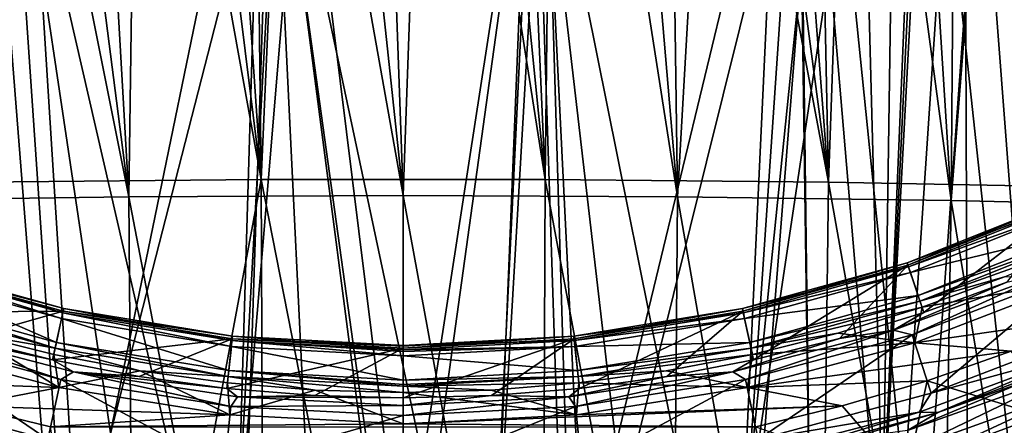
# Model space of a CAD drawing. Header units: millimetres. Extents: x -65 to 65, y -82 to 87.
# Tile 72 of 223: x -3.79 to 5.94, y -12.39 to -8.38. Entities that reach past the tile are written whole.
import ezdxf

# ---------------------------------------------------------------- set-up
doc = ezdxf.new("R2010")
doc.units = ezdxf.units.MM
doc.header["$LTSCALE"] = 101.851852
for name, color, linetype in [('13', 7, 'CONTINUOUS'), ('3', 7, 'CONTINUOUS'), ('469', 7, 'CONTINUOUS'), ('471', 7, 'CONTINUOUS'), ('473', 7, 'CONTINUOUS'), ('475', 7, 'CONTINUOUS'), ('476', 7, 'CONTINUOUS'), ('478', 7, 'CONTINUOUS'), ('479', 7, 'CONTINUOUS'), ('480', 7, 'CONTINUOUS'), ('481', 7, 'CONTINUOUS'), ('482', 7, 'CONTINUOUS'), ('484', 7, 'CONTINUOUS'), ('487', 7, 'CONTINUOUS'), ('489', 7, 'CONTINUOUS'), ('490', 7, 'CONTINUOUS'), ('758', 7, 'CONTINUOUS'), ('759', 7, 'CONTINUOUS'), ('760', 7, 'CONTINUOUS'), ('761', 7, 'CONTINUOUS'), ('762', 7, 'CONTINUOUS'), ('763', 7, 'CONTINUOUS'), ('766', 7, 'CONTINUOUS'), ('767', 7, 'CONTINUOUS'), ('768', 7, 'CONTINUOUS'), ('769', 7, 'CONTINUOUS'), ('770', 7, 'CONTINUOUS'), ('771', 7, 'CONTINUOUS'), ('772', 7, 'CONTINUOUS'), ('773', 7, 'CONTINUOUS'), ('774', 7, 'CONTINUOUS'), ('775', 7, 'CONTINUOUS'), ('776', 7, 'CONTINUOUS'), ('777', 7, 'CONTINUOUS'), ('778', 7, 'CONTINUOUS')]:
    doc.layers.add(name, color=color, linetype=linetype)

msp = doc.modelspace()

# ---------------------------------------------------------------- linework, layer by layer
at = {"layer": '13', "color": 7, "linetype": 'CONTINUOUS', "true_color": 0xebebeb}
for points in [[(5.1388, -5.104, 124.8812), (4.7414, -13.4066, 126.3687), (5.0903, -5.0725, 124.8807), (5.1388, -5.104, 124.8812)], [(5.0903, -5.0725, 124.8807), (4.7414, -13.4066, 126.3687), (4.8621, -5.4302, 124.9659), (5.0903, -5.0725, 124.8807)], [(5.1827, -5.1406, 124.883), (4.7414, -13.4066, 126.3687), (5.1388, -5.104, 124.8812), (5.1827, -5.1406, 124.883)], [(6.0343, -13.0294, 126.1555), (4.7414, -13.4066, 126.3687), (5.1827, -5.1406, 124.883), (6.0343, -13.0294, 126.1555)], [(6.9945, -6.8386, 124.9537), (6.0343, -13.0294, 126.1555), (5.1827, -5.1406, 124.883), (6.9945, -6.8386, 124.9537)], [(4.8621, -5.4302, 124.9659), (4.7414, -13.4066, 126.3687), (4.5368, -5.7137, 125.0463), (4.8621, -5.4302, 124.9659)], [(4.7414, -13.4066, 126.3687), (3.3418, -13.7069, 126.5412), (4.5368, -5.7137, 125.0463), (4.7414, -13.4066, 126.3687)], [(4.5368, -5.7137, 125.0463), (3.3418, -13.7069, 126.5412), (4.1401, -5.8958, 125.1129), (4.5368, -5.7137, 125.0463)], [(-4.1328, -5.8979, 125.1139), (-3.705, -5.9589, 125.1585), (-4.7161, -13.4134, 126.3725), (-4.1328, -5.8979, 125.1139)], [(4.1401, -5.8958, 125.1129), (3.3418, -13.7069, 126.5412), (3.705, -5.9589, 125.1585), (4.1401, -5.8958, 125.1129)], [(-4.7161, -13.4134, 126.3725), (-3.705, -5.9589, 125.1585), (-3.2167, -13.7287, 126.5538), (-4.7161, -13.4134, 126.3725)], [(-3.2167, -13.7287, 126.5538), (-3.705, -5.9589, 125.1585), (-1.2223, -5.961, 125.2828), (-3.2167, -13.7287, 126.5538)], [(-1.6625, -13.927, 126.6691), (-3.2167, -13.7287, 126.5538), (-1.2223, -5.961, 125.2828), (-1.6625, -13.927, 126.6691)], [(0, -13.9983, 126.7111), (-1.6625, -13.927, 126.6691), (-0.9969, -5.961, 125.2879), (0, -13.9983, 126.7111)], [(-0.9969, -5.961, 125.2879), (-1.6625, -13.927, 126.6691), (-1.2223, -5.961, 125.2828), (-0.9969, -5.961, 125.2879)], [(1.2428, -5.961, 125.2823), (0, -13.9983, 126.7111), (-0.9969, -5.961, 125.2879), (1.2428, -5.961, 125.2823)], [(0.9161, -13.973, 126.6977), (0, -13.9983, 126.7111), (1.2428, -5.961, 125.2823), (0.9161, -13.973, 126.6977)], [(1.7784, -13.9163, 126.663), (0.9161, -13.973, 126.6977), (1.386, -5.9609, 125.2784), (1.7784, -13.9163, 126.663)], [(1.386, -5.9609, 125.2784), (0.9161, -13.973, 126.6977), (1.2428, -5.961, 125.2823), (1.386, -5.9609, 125.2784)], [(3.705, -5.9589, 125.1585), (1.7784, -13.9163, 126.663), (1.386, -5.9609, 125.2784), (3.705, -5.9589, 125.1585)], [(3.3418, -13.7069, 126.5412), (1.7784, -13.9163, 126.663), (3.705, -5.9589, 125.1585), (3.3418, -13.7069, 126.5412)]]:
    msp.add_3dface(points, dxfattribs=at)
at = {"layer": '3', "color": 7, "linetype": 'CONTINUOUS', "true_color": 0xebebeb}
for points in [[(-2.3518, 3.9829, 125.5757), (-1.403, -9.9598, 128.0651), (-1.5681, 3.9922, 125.6021), (-2.3518, 3.9829, 125.5757)], [(-1.5681, 3.9922, 125.6021), (-1.403, -9.9598, 128.0651), (-0.7841, 3.9977, 125.6179), (-1.5681, 3.9922, 125.6021)], [(-1.403, -9.9598, 128.0651), (1.403, -9.9598, 128.0651), (-0.7841, 3.9977, 125.6179), (-1.403, -9.9598, 128.0651)], [(-0.7841, 3.9977, 125.6179), (1.403, -9.9598, 128.0651), (0, 3.9996, 125.6232), (-0.7841, 3.9977, 125.6179)], [(0, 3.9996, 125.6232), (1.403, -9.9598, 128.0651), (0.7841, 3.9977, 125.6179), (0, 3.9996, 125.6232)], [(0.7841, 3.9977, 125.6179), (1.403, -9.9598, 128.0651), (1.5681, 3.9922, 125.6021), (0.7841, 3.9977, 125.6179)], [(1.403, -9.9598, 128.0651), (4.2048, -9.9865, 127.9142), (1.5681, 3.9922, 125.6021), (1.403, -9.9598, 128.0651)], [(1.5681, 3.9922, 125.6021), (4.2048, -9.9865, 127.9142), (2.3517, 3.9829, 125.5757), (1.5681, 3.9922, 125.6021)], [(-4.2048, -9.9865, 127.9142), (-1.403, -9.9598, 128.0651), (-3.9175, 3.9533, 125.4915), (-4.2048, -9.9865, 127.9142)], [(-3.9175, 3.9533, 125.4915), (-1.403, -9.9598, 128.0651), (-3.1349, 3.97, 125.5389), (-3.9175, 3.9533, 125.4915)], [(-3.1349, 3.97, 125.5389), (-1.403, -9.9598, 128.0651), (-2.3518, 3.9829, 125.5757), (-3.1349, 3.97, 125.5389)], [(2.3517, 3.9829, 125.5757), (4.2048, -9.9865, 127.9142), (3.1349, 3.97, 125.5389), (2.3517, 3.9829, 125.5757)], [(3.1349, 3.97, 125.5389), (4.2048, -9.9865, 127.9142), (3.9175, 3.9533, 125.4915), (3.1349, 3.97, 125.5389)], [(3.9175, 3.9533, 125.4915), (4.2048, -9.9865, 127.9142), (4.6992, 3.9328, 125.4337), (3.9175, 3.9533, 125.4915)], [(4.2048, -9.9865, 127.9142), (6.9938, -10.0395, 127.6137), (4.6992, 3.9328, 125.4337), (4.2048, -9.9865, 127.9142)], [(4.6992, 3.9328, 125.4337), (6.9938, -10.0395, 127.6137), (5.48, 3.9086, 125.3655), (4.6992, 3.9328, 125.4337)], [(5.48, 3.9086, 125.3655), (6.9938, -10.0395, 127.6137), (6.2596, 3.8807, 125.2869), (5.48, 3.9086, 125.3655)], [(-4.2048, -9.9865, 127.9142), (-4.0266, -23.9608, 130.3782), (-1.403, -9.9598, 128.0651), (-4.2048, -9.9865, 127.9142)], [(-4.0266, -23.9608, 130.3782), (-1.3437, -23.9342, 130.5292), (-1.403, -9.9598, 128.0651), (-4.0266, -23.9608, 130.3782)], [(-1.3437, -23.9342, 130.5292), (1.3437, -23.9342, 130.5292), (-1.403, -9.9598, 128.0651), (-1.3437, -23.9342, 130.5292)], [(-1.403, -9.9598, 128.0651), (1.3437, -23.9342, 130.5292), (1.403, -9.9598, 128.0651), (-1.403, -9.9598, 128.0651)], [(1.3437, -23.9342, 130.5292), (4.0266, -23.9608, 130.3782), (1.403, -9.9598, 128.0651), (1.3437, -23.9342, 130.5292)], [(1.403, -9.9598, 128.0651), (4.0266, -23.9608, 130.3782), (4.2048, -9.9865, 127.9142), (1.403, -9.9598, 128.0651)], [(4.0266, -23.9608, 130.3782), (6.6962, -24.0138, 130.0777), (4.2048, -9.9865, 127.9142), (4.0266, -23.9608, 130.3782)], [(4.2048, -9.9865, 127.9142), (6.6962, -24.0138, 130.0777), (6.9938, -10.0395, 127.6137), (4.2048, -9.9865, 127.9142)]]:
    msp.add_3dface(points, dxfattribs=at)
at = {"layer": '469', "color": 7, "linetype": 'CONTINUOUS', "true_color": 0xebebeb}
for points in [[(3.9018, -4.1595, 121.7736), (4.821, -14.9594, 123.5695), (5.5451, -4.1502, 121.6072), (3.9018, -4.1595, 121.7736)], [(4.043, -15.1693, 123.6846), (4.821, -14.9594, 123.5695), (3.9018, -4.1595, 121.7736), (4.043, -15.1693, 123.6846)], [(3.9018, -4.1595, 121.7736), (3.9046, -4.9134, 121.9052), (4.043, -15.1693, 123.6846), (3.9018, -4.1595, 121.7736)], [(4.821, -14.9594, 123.5695), (5.5851, -14.7144, 123.4364), (5.5451, -4.1502, 121.6072), (4.821, -14.9594, 123.5695)], [(5.5451, -4.1502, 121.6072), (6.3346, -14.4355, 123.2864), (7.1869, -4.1376, 121.3827), (5.5451, -4.1502, 121.6072)], [(5.5851, -14.7144, 123.4364), (6.3346, -14.4355, 123.2864), (5.5451, -4.1502, 121.6072), (5.5851, -14.7144, 123.4364)], [(3.9074, -5.6663, 122.0365), (4.043, -15.1693, 123.6846), (3.9046, -4.9134, 121.9052), (3.9074, -5.6663, 122.0365)], [(-4.0402, -15.1699, 123.685), (-3.2455, -15.3452, 123.7817), (-3.9061, -5.6663, 122.0366), (-4.0402, -15.1699, 123.685)], [(-2.4411, -15.4828, 123.858), (-1.6285, -15.5819, 123.9132), (-3.9061, -5.6663, 122.0366), (-2.4411, -15.4828, 123.858)], [(-3.9061, -5.6663, 122.0366), (-1.6285, -15.5819, 123.9132), (-1.3004, -5.6746, 122.1834), (-3.9061, -5.6663, 122.0366)], [(-3.2455, -15.3452, 123.7817), (-2.4411, -15.4828, 123.858), (-3.9061, -5.6663, 122.0366), (-3.2455, -15.3452, 123.7817)], [(-1.6285, -15.5819, 123.9132), (-0.8151, -15.641, 123.9463), (-1.3004, -5.6746, 122.1834), (-1.6285, -15.5819, 123.9132)], [(0, -15.6603, 123.9573), (0.8156, -15.641, 123.9463), (-1.3004, -5.6746, 122.1834), (0, -15.6603, 123.9573)], [(-1.3004, -5.6746, 122.1834), (0.8156, -15.641, 123.9463), (1.3017, -5.6746, 122.1834), (-1.3004, -5.6746, 122.1834)], [(-0.8151, -15.641, 123.9463), (0, -15.6603, 123.9573), (-1.3004, -5.6746, 122.1834), (-0.8151, -15.641, 123.9463)], [(0.8156, -15.641, 123.9463), (1.6295, -15.5818, 123.9131), (1.3017, -5.6746, 122.1834), (0.8156, -15.641, 123.9463)], [(1.3017, -5.6746, 122.1834), (3.2478, -15.3448, 123.7814), (3.9074, -5.6663, 122.0365), (1.3017, -5.6746, 122.1834)], [(2.4427, -15.4826, 123.8579), (3.2478, -15.3448, 123.7814), (1.3017, -5.6746, 122.1834), (2.4427, -15.4826, 123.8579)], [(1.6295, -15.5818, 123.9131), (2.4427, -15.4826, 123.8579), (1.3017, -5.6746, 122.1834), (1.6295, -15.5818, 123.9131)], [(3.2478, -15.3448, 123.7814), (4.043, -15.1693, 123.6846), (3.9074, -5.6663, 122.0365), (3.2478, -15.3448, 123.7814)]]:
    msp.add_3dface(points, dxfattribs=at)
at = {"layer": '471', "color": 7, "linetype": 'CONTINUOUS', "true_color": 0xebebeb}
for points in [[(-2.5148, 3.9805, 125.5689), (0, -10.1198, 128.1128), (-1.5092, 3.9927, 125.6037), (-2.5148, 3.9805, 125.5689)], [(-1.5092, 3.9927, 125.6037), (0, -10.1198, 128.1128), (-0.5031, 3.9988, 125.621), (-1.5092, 3.9927, 125.6037)], [(-0.5031, 3.9988, 125.621), (0, -10.1198, 128.1128), (0.5031, 3.9988, 125.621), (-0.5031, 3.9988, 125.621)], [(0, -10.1198, 128.1128), (2.7121, -10.1323, 128.0421), (0.5031, 3.9988, 125.621), (0, -10.1198, 128.1128)], [(0.5031, 3.9988, 125.621), (2.7121, -10.1323, 128.0421), (1.5092, 3.9927, 125.6037), (0.5031, 3.9988, 125.621)], [(1.5092, 3.9927, 125.6037), (2.7121, -10.1323, 128.0421), (2.5148, 3.9805, 125.5689), (1.5092, 3.9927, 125.6037)], [(-5.5251, 3.9071, 125.3612), (-2.7121, -10.1323, 128.0421), (-4.5231, 3.9378, 125.4477), (-5.5251, 3.9071, 125.3612)], [(-5.4165, -10.1696, 127.8307), (-2.7121, -10.1323, 128.0421), (-5.5251, 3.9071, 125.3612), (-5.4165, -10.1696, 127.8307)], [(-4.5231, 3.9378, 125.4477), (-2.7121, -10.1323, 128.0421), (-3.5195, 3.9623, 125.5169), (-4.5231, 3.9378, 125.4477)], [(-3.5195, 3.9623, 125.5169), (-2.7121, -10.1323, 128.0421), (-2.5148, 3.9805, 125.5689), (-3.5195, 3.9623, 125.5169)], [(-2.7121, -10.1323, 128.0421), (0, -10.1198, 128.1128), (-2.5148, 3.9805, 125.5689), (-2.7121, -10.1323, 128.0421)], [(2.5148, 3.9805, 125.5689), (2.7121, -10.1323, 128.0421), (3.5195, 3.9623, 125.5169), (2.5148, 3.9805, 125.5689)], [(2.7121, -10.1323, 128.0421), (5.4165, -10.1696, 127.8307), (3.5195, 3.9623, 125.5169), (2.7121, -10.1323, 128.0421)], [(3.5195, 3.9623, 125.5169), (5.4165, -10.1696, 127.8307), (4.523, 3.9378, 125.4477), (3.5195, 3.9623, 125.5169)], [(4.523, 3.9378, 125.4477), (5.4165, -10.1696, 127.8307), (5.5251, 3.9071, 125.3612), (4.523, 3.9378, 125.4477)], [(5.5251, 3.9071, 125.3612), (5.4165, -10.1696, 127.8307), (6.5251, 3.8705, 125.2577), (5.5251, 3.9071, 125.3612)], [(5.4165, -10.1696, 127.8307), (8.1055, -10.2315, 127.4798), (6.5251, 3.8705, 125.2577), (5.4165, -10.1696, 127.8307)], [(0, -10.1198, 128.1128), (-2.7121, -10.1323, 128.0421), (0, -24.2579, 130.6058), (0, -10.1198, 128.1128)], [(2.7121, -10.1323, 128.0421), (0, -10.1198, 128.1128), (2.5979, -24.2704, 130.5349), (2.7121, -10.1323, 128.0421)], [(2.5979, -24.2704, 130.5349), (0, -10.1198, 128.1128), (0, -24.2579, 130.6058), (2.5979, -24.2704, 130.5349)], [(-2.7121, -10.1323, 128.0421), (-5.4165, -10.1696, 127.8307), (-2.5979, -24.2704, 130.5349), (-2.7121, -10.1323, 128.0421)], [(-2.5979, -24.2704, 130.5349), (-5.4165, -10.1696, 127.8307), (-5.1878, -24.3077, 130.3231), (-2.5979, -24.2704, 130.5349)], [(0, -24.2579, 130.6058), (-2.7121, -10.1323, 128.0421), (-2.5979, -24.2704, 130.5349), (0, -24.2579, 130.6058)], [(5.1878, -24.3077, 130.3231), (2.7121, -10.1323, 128.0421), (2.5979, -24.2704, 130.5349), (5.1878, -24.3077, 130.3231)], [(5.4165, -10.1696, 127.8307), (2.7121, -10.1323, 128.0421), (5.1878, -24.3077, 130.3231), (5.4165, -10.1696, 127.8307)], [(7.7615, -24.3697, 129.9717), (5.4165, -10.1696, 127.8307), (5.1878, -24.3077, 130.3231), (7.7615, -24.3697, 129.9717)], [(8.1055, -10.2315, 127.4798), (5.4165, -10.1696, 127.8307), (7.7615, -24.3697, 129.9717), (8.1055, -10.2315, 127.4798)]]:
    msp.add_3dface(points, dxfattribs=at)
at = {"layer": '473', "color": 7, "linetype": 'CONTINUOUS', "true_color": 0xebebeb}
for points in [[(4.1516, -5.1516, 124.9819), (5.8903, -3.6401, 124.5432), (5.1002, -14.4596, 126.5146), (4.1516, -5.1516, 124.9819)], [(5.1002, -14.4596, 126.5146), (5.8903, -3.6401, 124.5432), (6.7798, -13.9194, 126.2081), (5.1002, -14.4596, 126.5146)], [(5.8903, -3.6401, 124.5432), (7.6339, -3.6339, 124.3061), (6.7798, -13.9194, 126.2081), (5.8903, -3.6401, 124.5432)], [(-5.0995, -14.4598, 126.5147), (-4.1516, -5.1516, 124.9819), (-3.3846, -14.8427, 126.737), (-5.0995, -14.4598, 126.5147)], [(-4.1516, -5.1516, 124.9819), (-1.3857, -5.1556, 125.1369), (-3.3846, -14.8427, 126.737), (-4.1516, -5.1516, 124.9819)], [(-3.3846, -14.8427, 126.737), (-1.3857, -5.1556, 125.1369), (-1.684, -15.0697, 126.8691), (-3.3846, -14.8427, 126.737)], [(-1.684, -15.0697, 126.8691), (-1.3857, -5.1556, 125.1369), (0, -15.1408, 126.912), (-1.684, -15.0697, 126.8691)], [(-1.3857, -5.1556, 125.1369), (1.3855, -5.1556, 125.137), (0, -15.1408, 126.912), (-1.3857, -5.1556, 125.1369)], [(0, -15.1408, 126.912), (1.3855, -5.1556, 125.137), (1.6842, -15.0697, 126.8691), (0, -15.1408, 126.912)], [(1.3855, -5.1556, 125.137), (4.1516, -5.1516, 124.9819), (1.6842, -15.0697, 126.8691), (1.3855, -5.1556, 125.137)], [(1.6842, -15.0697, 126.8691), (4.1516, -5.1516, 124.9819), (3.385, -14.8426, 126.737), (1.6842, -15.0697, 126.8691)], [(3.385, -14.8426, 126.737), (4.1516, -5.1516, 124.9819), (5.1002, -14.4596, 126.5146), (3.385, -14.8426, 126.737)]]:
    msp.add_3dface(points, dxfattribs=at)
at = {"layer": '475', "color": 7, "linetype": 'CONTINUOUS'}
for points in [[(4.9811, -10.7834, 94.1), (6.5503, -10.1582, 94.1), (4.9811, -10.7834, 92.1536), (4.9811, -10.7834, 94.1)], [(4.9811, -10.7834, 92.1536), (6.5503, -10.1582, 94.1), (6.5503, -10.1582, 92.1536), (4.9811, -10.7834, 92.1536)], [(3.3535, -11.2353, 94.1), (4.9811, -10.7834, 94.1), (3.3535, -11.2353, 92.1536), (3.3535, -11.2353, 94.1)], [(3.3535, -11.2353, 92.1536), (4.9811, -10.7834, 94.1), (4.9811, -10.7834, 92.1536), (3.3535, -11.2353, 92.1536)], [(1.6867, -11.5086, 94.1), (3.3535, -11.2353, 94.1), (1.6866, -11.5086, 92.1536), (1.6867, -11.5086, 94.1)], [(1.6866, -11.5086, 92.1536), (3.3535, -11.2353, 94.1), (3.3535, -11.2353, 92.1536), (1.6866, -11.5086, 92.1536)], [(0, -11.6, 94.1), (1.6867, -11.5086, 94.1), (0, -11.6, 92.1536), (0, -11.6, 94.1)], [(0, -11.6, 92.1536), (1.6867, -11.5086, 94.1), (1.6866, -11.5086, 92.1536), (0, -11.6, 92.1536)]]:
    msp.add_3dface(points, dxfattribs=at)
at = {"layer": '476', "color": 7, "linetype": 'CONTINUOUS'}
for points in [[(6.0102, -11.6564, 101.1), (5.1816, -11.9499, 101.1), (6.5547, -12.3728, 99.6021), (6.0102, -11.6564, 101.1)], [(5.1816, -11.9499, 101.1), (4.3412, -12.1988, 101.1), (4.9687, -12.9217, 99.6021), (5.1816, -11.9499, 101.1)], [(6.5547, -12.3728, 99.6021), (5.1816, -11.9499, 101.1), (4.9687, -12.9217, 99.6021), (6.5547, -12.3728, 99.6021)], [(4.3412, -12.1988, 101.1), (3.4866, -12.4039, 101.1), (4.9687, -12.9217, 99.6021), (4.3412, -12.1988, 101.1)], [(6.5547, -12.3728, 99.6021), (4.9687, -12.9217, 99.6021), (6.8329, -13.0678, 98.0328), (6.5547, -12.3728, 99.6021)]]:
    msp.add_3dface(points, dxfattribs=at)
at = {"layer": '478', "color": 7, "linetype": 'CONTINUOUS'}
for points in [[(-4.9811, -10.7834, 94.1), (-3.3535, -11.2353, 94.1), (-4.9811, -10.7834, 92.1536), (-4.9811, -10.7834, 94.1)], [(-4.9811, -10.7834, 92.1536), (-3.3535, -11.2353, 94.1), (-3.3535, -11.2353, 92.1536), (-4.9811, -10.7834, 92.1536)], [(-3.3535, -11.2353, 94.1), (-1.6867, -11.5086, 94.1), (-3.3535, -11.2353, 92.1536), (-3.3535, -11.2353, 94.1)], [(-3.3535, -11.2353, 92.1536), (-1.6867, -11.5086, 94.1), (-1.6866, -11.5086, 92.1536), (-3.3535, -11.2353, 92.1536)], [(-1.6867, -11.5086, 94.1), (0, -11.6, 94.1), (-1.6866, -11.5086, 92.1536), (-1.6867, -11.5086, 94.1)], [(0, -11.6, 94.1), (0, -11.6, 92.1536), (-1.6866, -11.5086, 92.1536), (0, -11.6, 94.1)]]:
    msp.add_3dface(points, dxfattribs=at)
at = {"layer": '479', "color": 7, "linetype": 'CONTINUOUS'}
for points in [[(-3.3376, -13.3174, 99.6021), (-4.3412, -12.1988, 101.1), (-4.9687, -12.9217, 99.6021), (-3.3376, -13.3174, 99.6021)], [(-3.4866, -12.4039, 101.1), (-4.3412, -12.1988, 101.1), (-3.3376, -13.3174, 99.6021), (-3.4866, -12.4039, 101.1)]]:
    msp.add_3dface(points, dxfattribs=at)
at = {"layer": '480', "color": 7, "linetype": 'CONTINUOUS'}
msp.add_3dface([(6.8967, -12.0712, 96.2102), (6.8831, -12.6172, 94.6006), (5.2354, -12.6864, 96.2102), (6.8967, -12.0712, 96.2102)], dxfattribs=at)
at = {"layer": '481', "color": 7, "linetype": 'CONTINUOUS'}
for points in [[(5.2842, -12.2631, 91.3), (6.9552, -11.6216, 91.3), (5.2842, -12.2631, 96.1433), (5.2842, -12.2631, 91.3)], [(5.2842, -12.2631, 96.1433), (6.9552, -11.6216, 91.3), (6.1281, -11.9642, 96.1433), (5.2842, -12.2631, 96.1433)], [(3.5553, -12.7263, 91.3), (5.2842, -12.2631, 91.3), (3.5553, -12.7263, 96.1433), (3.5553, -12.7263, 91.3)], [(3.5553, -12.7263, 96.1433), (5.2842, -12.2631, 91.3), (4.4258, -12.5173, 96.1433), (3.5553, -12.7263, 96.1433)], [(4.4258, -12.5173, 96.1433), (5.2842, -12.2631, 91.3), (5.2842, -12.2631, 96.1433), (4.4258, -12.5173, 96.1433)]]:
    msp.add_3dface(points, dxfattribs=at)
at = {"layer": '482', "color": 7, "linetype": 'CONTINUOUS'}
for points in [[(6.6252, -10.885, 91.1), (5.2193, -12.0738, 91.1), (5.0316, -11.4963, 91.1), (6.6252, -10.885, 91.1)], [(6.8722, -11.4396, 91.1), (5.2193, -12.0738, 91.1), (6.6252, -10.885, 91.1), (6.8722, -11.4396, 91.1)], [(-3.5108, -12.5311, 91.1), (-5.2193, -12.0738, 91.1), (-5.0316, -11.4963, 91.1), (-3.5108, -12.5311, 91.1)], [(-3.3845, -11.9372, 91.1), (-3.5108, -12.5311, 91.1), (-5.0316, -11.4963, 91.1), (-3.3845, -11.9372, 91.1)], [(5.0316, -11.4963, 91.1), (3.5108, -12.5311, 91.1), (3.3845, -11.9372, 91.1), (5.0316, -11.4963, 91.1)], [(5.2193, -12.0738, 91.1), (3.5108, -12.5311, 91.1), (5.0316, -11.4963, 91.1), (5.2193, -12.0738, 91.1)], [(-1.7663, -12.8074, 91.1), (-3.5108, -12.5311, 91.1), (-3.3845, -11.9372, 91.1), (-1.7663, -12.8074, 91.1)], [(-1.7027, -12.2036, 91.1), (-1.7663, -12.8074, 91.1), (-3.3845, -11.9372, 91.1), (-1.7027, -12.2036, 91.1)], [(3.3845, -11.9372, 91.1), (1.7662, -12.8074, 91.1), (1.7027, -12.2036, 91.1), (3.3845, -11.9372, 91.1)], [(3.5108, -12.5311, 91.1), (1.7662, -12.8074, 91.1), (3.3845, -11.9372, 91.1), (3.5108, -12.5311, 91.1)], [(0, -12.2928, 91.1), (-1.7663, -12.8074, 91.1), (-1.7027, -12.2036, 91.1), (0, -12.2928, 91.1)], [(1.7662, -12.8074, 91.1), (0, -12.9, 91.1), (1.7027, -12.2036, 91.1), (1.7662, -12.8074, 91.1)], [(0, -12.9, 91.1), (0, -12.2928, 91.1), (1.7027, -12.2036, 91.1), (0, -12.9, 91.1)], [(0, -12.9, 91.1), (-1.7663, -12.8074, 91.1), (0, -12.2928, 91.1), (0, -12.9, 91.1)]]:
    msp.add_3dface(points, dxfattribs=at)
at = {"layer": '484', "color": 7, "linetype": 'CONTINUOUS'}
msp.add_3dface([(-5.2842, -12.2631, 91.3), (-3.5553, -12.7263, 91.3), (-4.4258, -12.5173, 96.1433), (-5.2842, -12.2631, 91.3)], dxfattribs=at)
at = {"layer": '487', "color": 7, "linetype": 'CONTINUOUS'}
for points in [[(4.9873, -12.441, 96.3039), (6.1281, -11.9642, 96.1433), (6.5748, -11.873, 96.3039), (4.9873, -12.441, 96.3039)], [(4.9873, -12.441, 96.3039), (6.5748, -11.873, 96.3039), (5.0389, -12.6109, 96.3346), (4.9873, -12.441, 96.3039)], [(5.0389, -12.6109, 96.3346), (6.5748, -11.873, 96.3039), (6.6428, -12.0371, 96.3346), (5.0389, -12.6109, 96.3346)], [(5.2842, -12.2631, 96.1433), (6.1281, -11.9642, 96.1433), (4.9873, -12.441, 96.3039), (5.2842, -12.2631, 96.1433)], [(5.2354, -12.6864, 96.2102), (5.0389, -12.6109, 96.3346), (6.6428, -12.0371, 96.3346), (5.2354, -12.6864, 96.2102)], [(6.8967, -12.0712, 96.2102), (5.2354, -12.6864, 96.2102), (6.6428, -12.0371, 96.3346), (6.8967, -12.0712, 96.2102)], [(4.4258, -12.5173, 96.1433), (5.2842, -12.2631, 96.1433), (4.9873, -12.441, 96.3039), (4.4258, -12.5173, 96.1433)]]:
    msp.add_3dface(points, dxfattribs=at)
at = {"layer": '489', "color": 7, "linetype": 'CONTINUOUS'}
for points in [[(5.2193, -12.0738, 91.1), (6.8722, -11.4396, 91.1), (6.7204, -11.6603, 91.1586), (5.2193, -12.0738, 91.1)], [(5.2842, -12.2631, 91.3), (5.1016, -12.2599, 91.1586), (6.7204, -11.6603, 91.1586), (5.2842, -12.2631, 91.3)], [(5.1016, -12.2599, 91.1586), (5.2193, -12.0738, 91.1), (6.7204, -11.6603, 91.1586), (5.1016, -12.2599, 91.1586)], [(6.9552, -11.6216, 91.3), (5.2842, -12.2631, 91.3), (6.7204, -11.6603, 91.1586), (6.9552, -11.6216, 91.3)], [(3.5108, -12.5311, 91.1), (5.2193, -12.0738, 91.1), (5.1016, -12.2599, 91.1586), (3.5108, -12.5311, 91.1)], [(3.5553, -12.7263, 91.3), (3.4304, -12.6926, 91.1586), (5.1016, -12.2599, 91.1586), (3.5553, -12.7263, 91.3)], [(3.4304, -12.6926, 91.1586), (3.5108, -12.5311, 91.1), (5.1016, -12.2599, 91.1586), (3.4304, -12.6926, 91.1586)], [(5.2842, -12.2631, 91.3), (3.5553, -12.7263, 91.3), (5.1016, -12.2599, 91.1586), (5.2842, -12.2631, 91.3)]]:
    msp.add_3dface(points, dxfattribs=at)
at = {"layer": '490', "color": 7, "linetype": 'CONTINUOUS'}
for points in [[(-5.2193, -12.0738, 91.1), (-3.5108, -12.5311, 91.1), (-5.1016, -12.2599, 91.1586), (-5.2193, -12.0738, 91.1)], [(-3.5553, -12.7263, 91.3), (-5.2842, -12.2631, 91.3), (-5.1016, -12.2599, 91.1586), (-3.5553, -12.7263, 91.3)], [(-5.1016, -12.2599, 91.1586), (-3.5108, -12.5311, 91.1), (-3.4304, -12.6926, 91.1586), (-5.1016, -12.2599, 91.1586)], [(-3.5553, -12.7263, 91.3), (-5.1016, -12.2599, 91.1586), (-3.4304, -12.6926, 91.1586), (-3.5553, -12.7263, 91.3)]]:
    msp.add_3dface(points, dxfattribs=at)
at = {"layer": '758', "color": 7, "linetype": 'CONTINUOUS'}
for points in [[(5.0141, -10.8813, 96.8033), (6.6942, -10.4694, 97.0429), (6.5936, -10.252, 96.8033), (5.0141, -10.8813, 96.8033)], [(5.0906, -11.1083, 97.0429), (6.6942, -10.4694, 97.0429), (5.0141, -10.8813, 96.8033), (5.0906, -11.1083, 97.0429)], [(3.3757, -11.3362, 96.8033), (5.0906, -11.1083, 97.0429), (5.0141, -10.8813, 96.8033), (3.3757, -11.3362, 96.8033)], [(3.4272, -11.5701, 97.0429), (5.0906, -11.1083, 97.0429), (3.3757, -11.3362, 96.8033), (3.4272, -11.5701, 97.0429)], [(1.6978, -11.6113, 96.8033), (3.4272, -11.5701, 97.0429), (3.3757, -11.3362, 96.8033), (1.6978, -11.6113, 96.8033)], [(1.7237, -11.8494, 97.0429), (3.4272, -11.5701, 97.0429), (1.6978, -11.6113, 96.8033), (1.7237, -11.8494, 97.0429)], [(0, -11.7033, 96.8033), (1.7237, -11.8494, 97.0429), (1.6978, -11.6113, 96.8033), (0, -11.7033, 96.8033)], [(0, -11.9429, 97.0429), (1.7237, -11.8494, 97.0429), (0, -11.7033, 96.8033), (0, -11.9429, 97.0429)]]:
    msp.add_3dface(points, dxfattribs=at)
at = {"layer": '759', "color": 7, "linetype": 'CONTINUOUS'}
for points in [[(-5.0906, -11.1083, 97.0429), (-3.4272, -11.5701, 97.0429), (-5.0141, -10.8813, 96.8033), (-5.0906, -11.1083, 97.0429)], [(-5.0141, -10.8813, 96.8033), (-3.4272, -11.5701, 97.0429), (-3.3757, -11.3362, 96.8033), (-5.0141, -10.8813, 96.8033)], [(-3.4272, -11.5701, 97.0429), (-1.7237, -11.8494, 97.0429), (-3.3757, -11.3362, 96.8033), (-3.4272, -11.5701, 97.0429)], [(-3.3757, -11.3362, 96.8033), (-1.7237, -11.8494, 97.0429), (-1.6978, -11.6113, 96.8033), (-3.3757, -11.3362, 96.8033)], [(-1.7237, -11.8494, 97.0429), (0, -11.9429, 97.0429), (-1.6978, -11.6113, 96.8033), (-1.7237, -11.8494, 97.0429)], [(0, -11.9429, 97.0429), (0, -11.7033, 96.8033), (-1.6978, -11.6113, 96.8033), (0, -11.9429, 97.0429)]]:
    msp.add_3dface(points, dxfattribs=at)
at = {"layer": '760', "color": 7, "linetype": 'CONTINUOUS'}
for points in [[(-3.4398, -11.6273, 97.1808), (-5.1093, -11.1638, 97.1808), (-4.2976, -11.4791, 100.8), (-3.4398, -11.6273, 97.1808)], [(-3.4533, -11.689, 100.8), (-3.4398, -11.6273, 97.1808), (-4.2976, -11.4791, 100.8), (-3.4533, -11.689, 100.8)], [(-2.5989, -11.853, 100.8), (-3.4398, -11.6273, 97.1808), (-3.4533, -11.689, 100.8), (-2.5989, -11.853, 100.8)], [(-1.7301, -11.9076, 97.1808), (-3.4398, -11.6273, 97.1808), (-2.5989, -11.853, 100.8), (-1.7301, -11.9076, 97.1808)], [(-1.7368, -11.9704, 100.8), (-1.7301, -11.9076, 97.1808), (-2.5989, -11.853, 100.8), (-1.7368, -11.9704, 100.8)], [(-0.8697, -12.041, 100.8), (-1.7301, -11.9076, 97.1808), (-1.7368, -11.9704, 100.8), (-0.8697, -12.041, 100.8)], [(0, -12.0646, 100.8), (0, -12.0014, 97.1808), (-1.7301, -11.9076, 97.1808), (0, -12.0646, 100.8)], [(0, -12.0646, 100.8), (-1.7301, -11.9076, 97.1808), (-0.8697, -12.041, 100.8), (0, -12.0646, 100.8)]]:
    msp.add_3dface(points, dxfattribs=at)
at = {"layer": '761', "color": 7, "linetype": 'CONTINUOUS'}
for points in [[(6.7188, -10.5225, 97.1808), (5.1093, -11.1638, 97.1808), (6.7453, -10.5799, 100.8), (6.7188, -10.5225, 97.1808)], [(6.7453, -10.5799, 100.8), (5.1093, -11.1638, 97.1808), (5.946, -10.9237, 100.8), (6.7453, -10.5799, 100.8)], [(5.946, -10.9237, 100.8), (5.1093, -11.1638, 97.1808), (5.1293, -11.2237, 100.8), (5.946, -10.9237, 100.8)], [(5.1093, -11.1638, 97.1808), (3.4398, -11.6273, 97.1808), (5.1293, -11.2237, 100.8), (5.1093, -11.1638, 97.1808)], [(5.1293, -11.2237, 100.8), (3.4398, -11.6273, 97.1808), (4.2976, -11.4791, 100.8), (5.1293, -11.2237, 100.8)], [(4.2976, -11.4791, 100.8), (3.4398, -11.6273, 97.1808), (3.4533, -11.689, 100.8), (4.2976, -11.4791, 100.8)], [(3.4398, -11.6273, 97.1808), (1.7301, -11.9076, 97.1808), (3.4533, -11.689, 100.8), (3.4398, -11.6273, 97.1808)], [(3.4533, -11.689, 100.8), (1.7301, -11.9076, 97.1808), (2.5989, -11.853, 100.8), (3.4533, -11.689, 100.8)], [(2.5989, -11.853, 100.8), (1.7301, -11.9076, 97.1808), (1.7368, -11.9704, 100.8), (2.5989, -11.853, 100.8)], [(1.7301, -11.9076, 97.1808), (0, -12.0014, 97.1808), (1.7368, -11.9704, 100.8), (1.7301, -11.9076, 97.1808)], [(1.7368, -11.9704, 100.8), (0, -12.0014, 97.1808), (0.8697, -12.041, 100.8), (1.7368, -11.9704, 100.8)], [(0, -12.0014, 97.1808), (0, -12.0646, 100.8), (0.8697, -12.041, 100.8), (0, -12.0014, 97.1808)]]:
    msp.add_3dface(points, dxfattribs=at)
at = {"layer": '762', "color": 7, "linetype": 'CONTINUOUS'}
for points in [[(6.6942, -10.4694, 97.0429), (5.0906, -11.1083, 97.0429), (6.7188, -10.5225, 97.1808), (6.6942, -10.4694, 97.0429)], [(5.0906, -11.1083, 97.0429), (5.1093, -11.1638, 97.1808), (6.7188, -10.5225, 97.1808), (5.0906, -11.1083, 97.0429)], [(5.0906, -11.1083, 97.0429), (3.4272, -11.5701, 97.0429), (5.1093, -11.1638, 97.1808), (5.0906, -11.1083, 97.0429)], [(3.4272, -11.5701, 97.0429), (3.4398, -11.6273, 97.1808), (5.1093, -11.1638, 97.1808), (3.4272, -11.5701, 97.0429)], [(3.4272, -11.5701, 97.0429), (1.7237, -11.8494, 97.0429), (3.4398, -11.6273, 97.1808), (3.4272, -11.5701, 97.0429)], [(1.7237, -11.8494, 97.0429), (1.7301, -11.9076, 97.1808), (3.4398, -11.6273, 97.1808), (1.7237, -11.8494, 97.0429)], [(1.7237, -11.8494, 97.0429), (0, -11.9429, 97.0429), (1.7301, -11.9076, 97.1808), (1.7237, -11.8494, 97.0429)], [(1.7301, -11.9076, 97.1808), (0, -11.9429, 97.0429), (0, -11.9855, 97.1061), (1.7301, -11.9076, 97.1808)], [(0, -12.0014, 97.1808), (1.7301, -11.9076, 97.1808), (0, -11.9855, 97.1061), (0, -12.0014, 97.1808)]]:
    msp.add_3dface(points, dxfattribs=at)
at = {"layer": '763', "color": 7, "linetype": 'CONTINUOUS'}
for points in [[(-5.0906, -11.1083, 97.0429), (-5.1093, -11.1638, 97.1808), (-3.4398, -11.6273, 97.1808), (-5.0906, -11.1083, 97.0429)], [(-3.4272, -11.5701, 97.0429), (-5.0906, -11.1083, 97.0429), (-3.4398, -11.6273, 97.1808), (-3.4272, -11.5701, 97.0429)], [(-3.4272, -11.5701, 97.0429), (-3.4398, -11.6273, 97.1808), (-1.7301, -11.9076, 97.1808), (-3.4272, -11.5701, 97.0429)], [(-1.7237, -11.8494, 97.0429), (-3.4272, -11.5701, 97.0429), (-1.7301, -11.9076, 97.1808), (-1.7237, -11.8494, 97.0429)], [(0, -12.0014, 97.1808), (-1.7237, -11.8494, 97.0429), (-1.7301, -11.9076, 97.1808), (0, -12.0014, 97.1808)], [(0, -11.9429, 97.0429), (-1.7237, -11.8494, 97.0429), (0, -11.9855, 97.1061), (0, -11.9429, 97.0429)], [(-1.7237, -11.8494, 97.0429), (0, -12.0014, 97.1808), (0, -11.9855, 97.1061), (-1.7237, -11.8494, 97.0429)]]:
    msp.add_3dface(points, dxfattribs=at)
at = {"layer": '766', "color": 7, "linetype": 'CONTINUOUS'}
for points in [[(6.5503, -10.1582, 94.1), (4.9811, -10.7834, 94.1), (6.5691, -10.1988, 96.6654), (6.5503, -10.1582, 94.1)], [(6.5691, -10.1988, 96.6654), (4.9811, -10.7834, 94.1), (4.9954, -10.8258, 96.6654), (6.5691, -10.1988, 96.6654)], [(4.9811, -10.7834, 94.1), (3.3535, -11.2353, 94.1), (4.9954, -10.8258, 96.6654), (4.9811, -10.7834, 94.1)], [(4.9954, -10.8258, 96.6654), (3.3535, -11.2353, 94.1), (3.3632, -11.279, 96.6654), (4.9954, -10.8258, 96.6654)], [(3.3535, -11.2353, 94.1), (1.6867, -11.5086, 94.1), (3.3632, -11.279, 96.6654), (3.3535, -11.2353, 94.1)], [(3.3632, -11.279, 96.6654), (1.6867, -11.5086, 94.1), (1.6915, -11.5531, 96.6654), (3.3632, -11.279, 96.6654)], [(1.6867, -11.5086, 94.1), (0, -11.6, 94.1), (1.6915, -11.5531, 96.6654), (1.6867, -11.5086, 94.1)], [(1.6915, -11.5531, 96.6654), (0, -11.6, 94.1), (0, -11.6448, 96.6654), (1.6915, -11.5531, 96.6654)]]:
    msp.add_3dface(points, dxfattribs=at)
at = {"layer": '767', "color": 7, "linetype": 'CONTINUOUS'}
for points in [[(4.9897, -10.8088, 92.0536), (6.5615, -10.1825, 92.0536), (5.147, -11.2758, 91.2), (4.9897, -10.8088, 92.0536)], [(5.147, -11.2758, 91.2), (6.5615, -10.1825, 92.0536), (5.9665, -10.9748, 91.2), (5.147, -11.2758, 91.2)], [(3.3593, -11.2615, 92.0536), (4.9897, -10.8088, 92.0536), (3.4652, -11.7427, 91.2), (3.3593, -11.2615, 92.0536)], [(3.4652, -11.7427, 91.2), (4.9897, -10.8088, 92.0536), (4.3124, -11.5321, 91.2), (3.4652, -11.7427, 91.2)], [(4.3124, -11.5321, 91.2), (4.9897, -10.8088, 92.0536), (5.147, -11.2758, 91.2), (4.3124, -11.5321, 91.2)], [(1.6895, -11.5352, 92.0536), (3.3593, -11.2615, 92.0536), (1.7428, -12.0251, 91.2), (1.6895, -11.5352, 92.0536)], [(1.7428, -12.0251, 91.2), (3.3593, -11.2615, 92.0536), (2.6079, -11.9073, 91.2), (1.7428, -12.0251, 91.2)], [(2.6079, -11.9073, 91.2), (3.3593, -11.2615, 92.0536), (3.4652, -11.7427, 91.2), (2.6079, -11.9073, 91.2)], [(0, -11.6268, 92.0536), (1.6895, -11.5352, 92.0536), (0, -12.1196, 91.2), (0, -11.6268, 92.0536)], [(0, -12.1196, 91.2), (1.6895, -11.5352, 92.0536), (0.8727, -12.096, 91.2), (0, -12.1196, 91.2)], [(0.8727, -12.096, 91.2), (1.6895, -11.5352, 92.0536), (1.7428, -12.0251, 91.2), (0.8727, -12.096, 91.2)]]:
    msp.add_3dface(points, dxfattribs=at)
at = {"layer": '768', "color": 7, "linetype": 'CONTINUOUS'}
for points in [[(-3.3632, -11.279, 96.6654), (-4.9811, -10.7834, 94.1), (-4.9954, -10.8258, 96.6654), (-3.3632, -11.279, 96.6654)], [(-3.3535, -11.2353, 94.1), (-4.9811, -10.7834, 94.1), (-3.3632, -11.279, 96.6654), (-3.3535, -11.2353, 94.1)], [(-1.6915, -11.5531, 96.6654), (-3.3535, -11.2353, 94.1), (-3.3632, -11.279, 96.6654), (-1.6915, -11.5531, 96.6654)], [(-1.6867, -11.5086, 94.1), (-3.3535, -11.2353, 94.1), (-1.6915, -11.5531, 96.6654), (-1.6867, -11.5086, 94.1)], [(0, -11.6448, 96.6654), (-1.6867, -11.5086, 94.1), (-1.6915, -11.5531, 96.6654), (0, -11.6448, 96.6654)], [(0, -11.6448, 96.6654), (0, -11.6, 94.1), (-1.6867, -11.5086, 94.1), (0, -11.6448, 96.6654)]]:
    msp.add_3dface(points, dxfattribs=at)
at = {"layer": '769', "color": 7, "linetype": 'CONTINUOUS'}
for points in [[(-4.9897, -10.8088, 92.0536), (-3.3593, -11.2615, 92.0536), (-5.147, -11.2758, 91.2), (-4.9897, -10.8088, 92.0536)], [(-5.147, -11.2758, 91.2), (-3.3593, -11.2615, 92.0536), (-4.3124, -11.5321, 91.2), (-5.147, -11.2758, 91.2)], [(-4.3124, -11.5321, 91.2), (-3.3593, -11.2615, 92.0536), (-3.4652, -11.7427, 91.2), (-4.3124, -11.5321, 91.2)], [(-3.3593, -11.2615, 92.0536), (-1.6895, -11.5352, 92.0536), (-3.4652, -11.7427, 91.2), (-3.3593, -11.2615, 92.0536)], [(-3.4652, -11.7427, 91.2), (-1.6895, -11.5352, 92.0536), (-2.6079, -11.9073, 91.2), (-3.4652, -11.7427, 91.2)], [(-2.6079, -11.9073, 91.2), (-1.6895, -11.5352, 92.0536), (-1.7428, -12.0251, 91.2), (-2.6079, -11.9073, 91.2)], [(-1.6895, -11.5352, 92.0536), (0, -11.6268, 92.0536), (-1.7428, -12.0251, 91.2), (-1.6895, -11.5352, 92.0536)], [(-1.7428, -12.0251, 91.2), (0, -11.6268, 92.0536), (-0.8727, -12.096, 91.2), (-1.7428, -12.0251, 91.2)], [(0, -11.6268, 92.0536), (0, -12.1196, 91.2), (-0.8727, -12.096, 91.2), (0, -11.6268, 92.0536)]]:
    msp.add_3dface(points, dxfattribs=at)
at = {"layer": '770', "color": 7, "linetype": 'CONTINUOUS'}
for points in [[(4.9811, -10.7834, 92.1536), (6.5503, -10.1582, 92.1536), (4.9897, -10.8088, 92.0536), (4.9811, -10.7834, 92.1536)], [(6.5503, -10.1582, 92.1536), (6.5615, -10.1825, 92.0536), (4.9897, -10.8088, 92.0536), (6.5503, -10.1582, 92.1536)], [(3.3535, -11.2353, 92.1536), (4.9811, -10.7834, 92.1536), (3.3593, -11.2615, 92.0536), (3.3535, -11.2353, 92.1536)], [(4.9811, -10.7834, 92.1536), (4.9897, -10.8088, 92.0536), (3.3593, -11.2615, 92.0536), (4.9811, -10.7834, 92.1536)], [(1.6866, -11.5086, 92.1536), (3.3535, -11.2353, 92.1536), (1.6895, -11.5352, 92.0536), (1.6866, -11.5086, 92.1536)], [(3.3535, -11.2353, 92.1536), (3.3593, -11.2615, 92.0536), (1.6895, -11.5352, 92.0536), (3.3535, -11.2353, 92.1536)], [(0, -11.6, 92.1536), (1.6866, -11.5086, 92.1536), (0, -11.6068, 92.1018), (0, -11.6, 92.1536)], [(1.6866, -11.5086, 92.1536), (1.6895, -11.5352, 92.0536), (0, -11.6268, 92.0536), (1.6866, -11.5086, 92.1536)], [(1.6866, -11.5086, 92.1536), (0, -11.6268, 92.0536), (0, -11.6068, 92.1018), (1.6866, -11.5086, 92.1536)]]:
    msp.add_3dface(points, dxfattribs=at)
at = {"layer": '771', "color": 7, "linetype": 'CONTINUOUS'}
for points in [[(-4.9811, -10.7834, 92.1536), (-3.3535, -11.2353, 92.1536), (-4.9897, -10.8088, 92.0536), (-4.9811, -10.7834, 92.1536)], [(-3.3535, -11.2353, 92.1536), (-3.3593, -11.2615, 92.0536), (-4.9897, -10.8088, 92.0536), (-3.3535, -11.2353, 92.1536)], [(-3.3535, -11.2353, 92.1536), (-1.6866, -11.5086, 92.1536), (-3.3593, -11.2615, 92.0536), (-3.3535, -11.2353, 92.1536)], [(-1.6866, -11.5086, 92.1536), (-1.6895, -11.5352, 92.0536), (-3.3593, -11.2615, 92.0536), (-1.6866, -11.5086, 92.1536)], [(-1.6866, -11.5086, 92.1536), (0, -11.6, 92.1536), (-1.6895, -11.5352, 92.0536), (-1.6866, -11.5086, 92.1536)], [(-1.6895, -11.5352, 92.0536), (0, -11.6, 92.1536), (0, -11.6068, 92.1018), (-1.6895, -11.5352, 92.0536)], [(0, -11.6268, 92.0536), (-1.6895, -11.5352, 92.0536), (0, -11.6068, 92.1018), (0, -11.6268, 92.0536)]]:
    msp.add_3dface(points, dxfattribs=at)
at = {"layer": '772', "color": 7, "linetype": 'CONTINUOUS'}
for points in [[(6.5691, -10.1988, 96.6654), (4.9954, -10.8258, 96.6654), (6.5936, -10.252, 96.8033), (6.5691, -10.1988, 96.6654)], [(4.9954, -10.8258, 96.6654), (5.0141, -10.8813, 96.8033), (6.5936, -10.252, 96.8033), (4.9954, -10.8258, 96.6654)], [(4.9954, -10.8258, 96.6654), (3.3632, -11.279, 96.6654), (5.0141, -10.8813, 96.8033), (4.9954, -10.8258, 96.6654)], [(3.3632, -11.279, 96.6654), (3.3757, -11.3362, 96.8033), (5.0141, -10.8813, 96.8033), (3.3632, -11.279, 96.6654)], [(3.3632, -11.279, 96.6654), (1.6915, -11.5531, 96.6654), (3.3757, -11.3362, 96.8033), (3.3632, -11.279, 96.6654)], [(1.6915, -11.5531, 96.6654), (1.6978, -11.6113, 96.8033), (3.3757, -11.3362, 96.8033), (1.6915, -11.5531, 96.6654)], [(1.6915, -11.5531, 96.6654), (0, -11.6448, 96.6654), (1.6978, -11.6113, 96.8033), (1.6915, -11.5531, 96.6654)], [(1.6978, -11.6113, 96.8033), (0, -11.6448, 96.6654), (0, -11.6606, 96.7401), (1.6978, -11.6113, 96.8033)], [(0, -11.7033, 96.8033), (1.6978, -11.6113, 96.8033), (0, -11.6606, 96.7401), (0, -11.7033, 96.8033)]]:
    msp.add_3dface(points, dxfattribs=at)
at = {"layer": '773', "color": 7, "linetype": 'CONTINUOUS'}
for points in [[(-4.9954, -10.8258, 96.6654), (-5.0141, -10.8813, 96.8033), (-3.3757, -11.3362, 96.8033), (-4.9954, -10.8258, 96.6654)], [(-3.3632, -11.279, 96.6654), (-4.9954, -10.8258, 96.6654), (-3.3757, -11.3362, 96.8033), (-3.3632, -11.279, 96.6654)], [(-3.3632, -11.279, 96.6654), (-3.3757, -11.3362, 96.8033), (-1.6978, -11.6113, 96.8033), (-3.3632, -11.279, 96.6654)], [(-1.6915, -11.5531, 96.6654), (-3.3632, -11.279, 96.6654), (-1.6978, -11.6113, 96.8033), (-1.6915, -11.5531, 96.6654)], [(0, -11.7033, 96.8033), (-1.6915, -11.5531, 96.6654), (-1.6978, -11.6113, 96.8033), (0, -11.7033, 96.8033)], [(0, -11.6448, 96.6654), (-1.6915, -11.5531, 96.6654), (0, -11.6606, 96.7401), (0, -11.6448, 96.6654)], [(-1.6915, -11.5531, 96.6654), (0, -11.7033, 96.8033), (0, -11.6606, 96.7401), (-1.6915, -11.5531, 96.6654)]]:
    msp.add_3dface(points, dxfattribs=at)
at = {"layer": '774', "color": 7, "linetype": 'CONTINUOUS'}
for points in [[(5.0316, -11.4963, 91.1), (4.8475, -11.4502, 91.1268), (6.3857, -10.8805, 91.1268), (5.0316, -11.4963, 91.1)], [(4.8475, -11.4502, 91.1268), (5.9665, -10.9748, 91.2), (6.3857, -10.8805, 91.1268), (4.8475, -11.4502, 91.1268)], [(6.6252, -10.885, 91.1), (5.0316, -11.4963, 91.1), (6.3857, -10.8805, 91.1268), (6.6252, -10.885, 91.1)], [(5.147, -11.2758, 91.2), (5.9665, -10.9748, 91.2), (4.8475, -11.4502, 91.1268), (5.147, -11.2758, 91.2)], [(4.3124, -11.5321, 91.2), (5.147, -11.2758, 91.2), (4.8475, -11.4502, 91.1268), (4.3124, -11.5321, 91.2)], [(3.3845, -11.9372, 91.1), (3.2596, -11.8614, 91.1268), (4.8475, -11.4502, 91.1268), (3.3845, -11.9372, 91.1)], [(3.2596, -11.8614, 91.1268), (4.3124, -11.5321, 91.2), (4.8475, -11.4502, 91.1268), (3.2596, -11.8614, 91.1268)], [(5.0316, -11.4963, 91.1), (3.3845, -11.9372, 91.1), (4.8475, -11.4502, 91.1268), (5.0316, -11.4963, 91.1)], [(3.4652, -11.7427, 91.2), (4.3124, -11.5321, 91.2), (3.2596, -11.8614, 91.1268), (3.4652, -11.7427, 91.2)], [(2.6079, -11.9073, 91.2), (3.4652, -11.7427, 91.2), (3.2596, -11.8614, 91.1268), (2.6079, -11.9073, 91.2)], [(1.7027, -12.2036, 91.1), (1.6382, -12.1097, 91.1268), (3.2596, -11.8614, 91.1268), (1.7027, -12.2036, 91.1)], [(1.6382, -12.1097, 91.1268), (2.6079, -11.9073, 91.2), (3.2596, -11.8614, 91.1268), (1.6382, -12.1097, 91.1268)], [(3.3845, -11.9372, 91.1), (1.7027, -12.2036, 91.1), (3.2596, -11.8614, 91.1268), (3.3845, -11.9372, 91.1)], [(1.7428, -12.0251, 91.2), (2.6079, -11.9073, 91.2), (1.6382, -12.1097, 91.1268), (1.7428, -12.0251, 91.2)], [(0.8727, -12.096, 91.2), (1.7428, -12.0251, 91.2), (1.6382, -12.1097, 91.1268), (0.8727, -12.096, 91.2)], [(0, -12.1196, 91.2), (0.8727, -12.096, 91.2), (0, -12.1928, 91.1268), (0, -12.1196, 91.2)], [(0, -12.1928, 91.1268), (0.8727, -12.096, 91.2), (1.6382, -12.1097, 91.1268), (0, -12.1928, 91.1268)], [(1.7027, -12.2036, 91.1), (0, -12.2928, 91.1), (1.6382, -12.1097, 91.1268), (1.7027, -12.2036, 91.1)], [(0, -12.2928, 91.1), (0, -12.1928, 91.1268), (1.6382, -12.1097, 91.1268), (0, -12.2928, 91.1)]]:
    msp.add_3dface(points, dxfattribs=at)
at = {"layer": '775', "color": 7, "linetype": 'CONTINUOUS'}
for points in [[(-3.3845, -11.9372, 91.1), (-5.0316, -11.4963, 91.1), (-4.8475, -11.4502, 91.1268), (-3.3845, -11.9372, 91.1)], [(-3.3845, -11.9372, 91.1), (-4.8475, -11.4502, 91.1268), (-3.2596, -11.8614, 91.1268), (-3.3845, -11.9372, 91.1)], [(-4.3124, -11.5321, 91.2), (-3.4652, -11.7427, 91.2), (-4.8475, -11.4502, 91.1268), (-4.3124, -11.5321, 91.2)], [(-4.8475, -11.4502, 91.1268), (-3.4652, -11.7427, 91.2), (-3.2596, -11.8614, 91.1268), (-4.8475, -11.4502, 91.1268)], [(-3.4652, -11.7427, 91.2), (-2.6079, -11.9073, 91.2), (-3.2596, -11.8614, 91.1268), (-3.4652, -11.7427, 91.2)], [(-1.7027, -12.2036, 91.1), (-3.3845, -11.9372, 91.1), (-3.2596, -11.8614, 91.1268), (-1.7027, -12.2036, 91.1)], [(-1.7027, -12.2036, 91.1), (-3.2596, -11.8614, 91.1268), (-1.6382, -12.1097, 91.1268), (-1.7027, -12.2036, 91.1)], [(-2.6079, -11.9073, 91.2), (-1.7428, -12.0251, 91.2), (-3.2596, -11.8614, 91.1268), (-2.6079, -11.9073, 91.2)], [(-3.2596, -11.8614, 91.1268), (-1.7428, -12.0251, 91.2), (-1.6382, -12.1097, 91.1268), (-3.2596, -11.8614, 91.1268)], [(-1.7428, -12.0251, 91.2), (-0.8727, -12.096, 91.2), (-1.6382, -12.1097, 91.1268), (-1.7428, -12.0251, 91.2)], [(-1.7027, -12.2036, 91.1), (-1.6382, -12.1097, 91.1268), (0, -12.1928, 91.1268), (-1.7027, -12.2036, 91.1)], [(-0.8727, -12.096, 91.2), (0, -12.1196, 91.2), (-1.6382, -12.1097, 91.1268), (-0.8727, -12.096, 91.2)], [(-1.6382, -12.1097, 91.1268), (0, -12.1196, 91.2), (0, -12.1928, 91.1268), (-1.6382, -12.1097, 91.1268)], [(0, -12.2928, 91.1), (-1.7027, -12.2036, 91.1), (0, -12.1928, 91.1268), (0, -12.2928, 91.1)]]:
    msp.add_3dface(points, dxfattribs=at)
at = {"layer": '776', "color": 7, "linetype": 'CONTINUOUS'}
for points in [[(5.0594, -11.5739, 101.1), (6.8216, -11.3204, 101.1), (6.6607, -10.9593, 101.1), (5.0594, -11.5739, 101.1)], [(6.0102, -11.6564, 101.1), (6.8216, -11.3204, 101.1), (5.0594, -11.5739, 101.1), (6.0102, -11.6564, 101.1)], [(-5.0594, -11.5739, 101.1), (-5.1816, -11.9499, 101.1), (-3.4043, -12.0173, 101.1), (-5.0594, -11.5739, 101.1)], [(3.4043, -12.0173, 101.1), (6.0102, -11.6564, 101.1), (5.0594, -11.5739, 101.1), (3.4043, -12.0173, 101.1)], [(5.1816, -11.9499, 101.1), (6.0102, -11.6564, 101.1), (3.4043, -12.0173, 101.1), (5.1816, -11.9499, 101.1)], [(-5.1816, -11.9499, 101.1), (-4.3412, -12.1988, 101.1), (-3.4043, -12.0173, 101.1), (-5.1816, -11.9499, 101.1)], [(4.3412, -12.1988, 101.1), (5.1816, -11.9499, 101.1), (3.4043, -12.0173, 101.1), (4.3412, -12.1988, 101.1)], [(-3.4043, -12.0173, 101.1), (-4.3412, -12.1988, 101.1), (-1.7135, -12.2852, 101.1), (-3.4043, -12.0173, 101.1)], [(1.7135, -12.2852, 101.1), (4.3412, -12.1988, 101.1), (3.4043, -12.0173, 101.1), (1.7135, -12.2852, 101.1)], [(-4.3412, -12.1988, 101.1), (-3.4866, -12.4039, 101.1), (-1.7135, -12.2852, 101.1), (-4.3412, -12.1988, 101.1)], [(3.4866, -12.4039, 101.1), (4.3412, -12.1988, 101.1), (0, -12.3752, 101.1), (3.4866, -12.4039, 101.1)], [(0, -12.3752, 101.1), (4.3412, -12.1988, 101.1), (1.7135, -12.2852, 101.1), (0, -12.3752, 101.1)], [(-3.4866, -12.4039, 101.1), (0, -12.3752, 101.1), (-1.7135, -12.2852, 101.1), (-3.4866, -12.4039, 101.1)], [(-3.4866, -12.4039, 101.1), (3.4866, -12.4039, 101.1), (0, -12.3752, 101.1), (-3.4866, -12.4039, 101.1)]]:
    msp.add_3dface(points, dxfattribs=at)
at = {"layer": '777', "color": 7, "linetype": 'CONTINUOUS'}
for points in [[(-4.2976, -11.4791, 100.8), (-5.0594, -11.5739, 101.1), (-3.4043, -12.0173, 101.1), (-4.2976, -11.4791, 100.8)], [(-3.4533, -11.689, 100.8), (-4.2976, -11.4791, 100.8), (-3.4043, -12.0173, 101.1), (-3.4533, -11.689, 100.8)], [(-2.5989, -11.853, 100.8), (-3.4533, -11.689, 100.8), (-3.4043, -12.0173, 101.1), (-2.5989, -11.853, 100.8)], [(-2.5989, -11.853, 100.8), (-3.4043, -12.0173, 101.1), (-1.7135, -12.2852, 101.1), (-2.5989, -11.853, 100.8)], [(-1.7368, -11.9704, 100.8), (-2.5989, -11.853, 100.8), (-1.7135, -12.2852, 101.1), (-1.7368, -11.9704, 100.8)], [(-0.8697, -12.041, 100.8), (-1.7368, -11.9704, 100.8), (-1.7135, -12.2852, 101.1), (-0.8697, -12.041, 100.8)], [(0, -12.3752, 101.1), (-0.8697, -12.041, 100.8), (-1.7135, -12.2852, 101.1), (0, -12.3752, 101.1)], [(0, -12.0646, 100.8), (-0.8697, -12.041, 100.8), (0, -12.3752, 101.1), (0, -12.0646, 100.8)]]:
    msp.add_3dface(points, dxfattribs=at)
at = {"layer": '778', "color": 7, "linetype": 'CONTINUOUS'}
for points in [[(5.1293, -11.2237, 100.8), (5.0594, -11.5739, 101.1), (6.6607, -10.9593, 101.1), (5.1293, -11.2237, 100.8)], [(5.946, -10.9237, 100.8), (5.1293, -11.2237, 100.8), (6.6607, -10.9593, 101.1), (5.946, -10.9237, 100.8)], [(5.1293, -11.2237, 100.8), (4.2976, -11.4791, 100.8), (5.0594, -11.5739, 101.1), (5.1293, -11.2237, 100.8)], [(4.2976, -11.4791, 100.8), (3.4533, -11.689, 100.8), (5.0594, -11.5739, 101.1), (4.2976, -11.4791, 100.8)], [(3.4533, -11.689, 100.8), (3.4043, -12.0173, 101.1), (5.0594, -11.5739, 101.1), (3.4533, -11.689, 100.8)], [(3.4533, -11.689, 100.8), (2.5989, -11.853, 100.8), (3.4043, -12.0173, 101.1), (3.4533, -11.689, 100.8)], [(2.5989, -11.853, 100.8), (1.7368, -11.9704, 100.8), (3.4043, -12.0173, 101.1), (2.5989, -11.853, 100.8)], [(1.7368, -11.9704, 100.8), (0.8697, -12.041, 100.8), (1.7135, -12.2852, 101.1), (1.7368, -11.9704, 100.8)], [(1.7368, -11.9704, 100.8), (1.7135, -12.2852, 101.1), (3.4043, -12.0173, 101.1), (1.7368, -11.9704, 100.8)], [(0.8697, -12.041, 100.8), (0, -12.0646, 100.8), (1.7135, -12.2852, 101.1), (0.8697, -12.041, 100.8)], [(0, -12.0646, 100.8), (0, -12.3752, 101.1), (1.7135, -12.2852, 101.1), (0, -12.0646, 100.8)]]:
    msp.add_3dface(points, dxfattribs=at)

doc.saveas('drawing.dxf')
